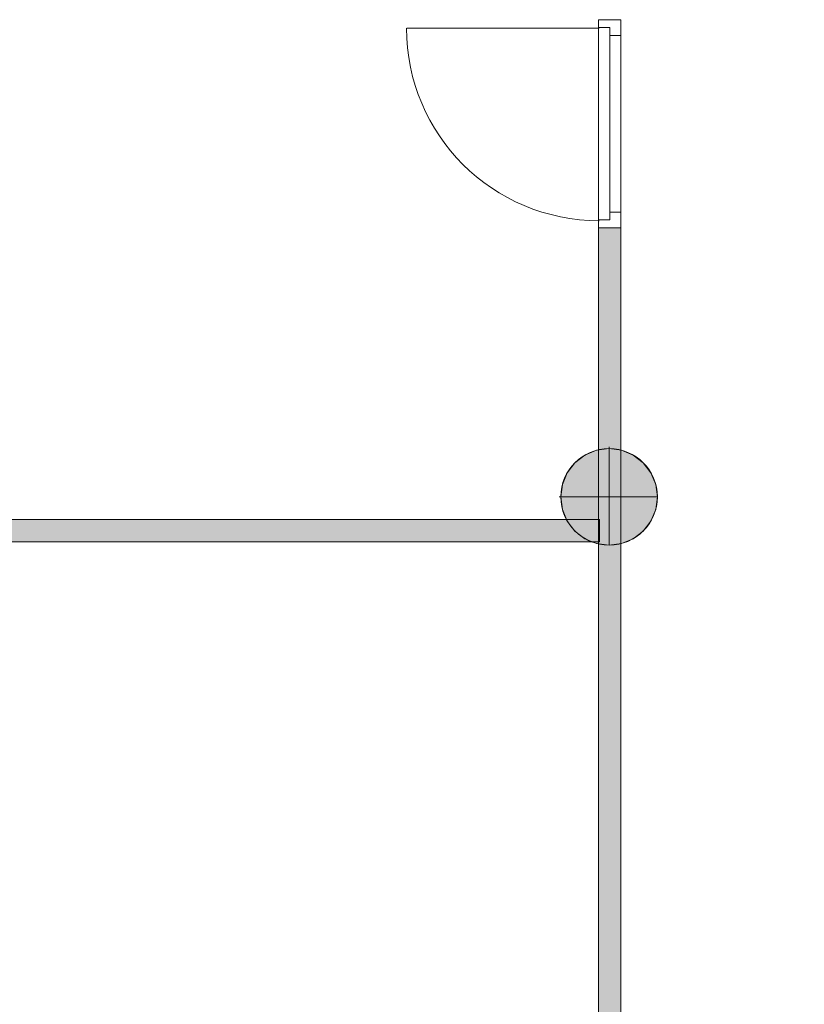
# Model space of a CAD drawing. Header units: inches. Extents: x 15 to 546804, y -66 to 267312.
# Tile 63 of 256: x 439699 to 443201, y 37771 to 42166. Entities that reach past the tile are written whole.
import ezdxf

# ---------------------------------------------------------------- set-up
doc = ezdxf.new("R2010")
doc.units = ezdxf.units.IN
doc.header["$MEASUREMENT"] = 0

msp = doc.modelspace()

# ---------------------------------------------------------------- hatches: boundary and pattern name
at = {"lineweight": 20}
h = msp.add_hatch(color=7, dxfattribs=at)
h.dxf.hatch_style = 1
h.paths.add_polyline_path([(444880.6, 35406.5), (444780.6, 35406.5), (444780.6, 33051.1, -0.122899), (444880.6, 33021.3)])
h.paths.add_polyline_path([(451062.5, 37687.8), (444880.6, 37687.8), (444880.6, 37587.8), (451062.5, 37587.8)])
h.paths.add_polyline_path([(444880.6, 38662.4), (444780.6, 38662.4), (444780.6, 36335.5), (444880.6, 36335.5)])
h.paths.add_polyline_path([(442382.4, 41236.8), (442282.4, 41236.8), (442282.4, 34535.5), (442382.4, 34535.5)])
h = msp.add_hatch(color=7, dxfattribs=at)
h.dxf.hatch_style = 1
h.paths.add_polyline_path([(442544.9, 40035.9, 1), (442114.1, 40035.9, 1)])
h = msp.add_hatch(color=7, dxfattribs=at)
h.dxf.hatch_style = 1
h.paths.add_polyline_path([(442212.7, 39934.6), (436563.1, 39934.6, -0.181103), (436449.8, 39834.6), (442282.4, 39834.6), (442282.4, 39857.2, -0.122698)])

# ---------------------------------------------------------------- linework, layer by layer
at = {"color": 7, "lineweight": 20}
for p, q in [((442282.4, 42095.8, 2800), (442282.4, 42165.8, 2800)), ((442382.4, 42165.8, 2800), (442282.4, 42165.8, 2800)), ((442382.4, 42165.8, 3300), (442282.4, 42165.8, 3300)), ((442282.4, 42165.8, 2800), (442282.4, 42165.8, 3300)), ((442282.4, 42165.8, 3300), (442282.4, 41236.8, 3300)), ((442282.4, 42165.8, 600), (442282.4, 42130.8, 600)), ((442282.4, 41236.8, 2800), (442282.4, 42165.8, 2800)), ((442282.4, 42165.8, 2800), (442282.4, 42165.8, 600)), ((442382.4, 42165.8, 600), (442282.4, 42165.8, 600)), ((442382.4, 42165.8, 2800), (442282.4, 42165.8, 2800)), ((442382.4, 42095.8, 2800), (442382.4, 42165.8, 2800)), ((442382.4, 42165.8, 2800), (442382.4, 42165.8, 3300)), ((442382.4, 42165.8, 3300), (442382.4, 41236.8, 3300)), ((442382.4, 42165.8, 600), (442382.4, 42095.8, 600)), ((442382.4, 41236.8, 2800), (442382.4, 42165.8, 2800)), ((442382.4, 42165.8, 2800), (442382.4, 42165.8, 600)), ((442285.2, 42127.5, 600), (441426.2, 42127.5, 600)), ((442332.4, 42130.8, 600), (442282.4, 42130.8, 600)), ((442282.4, 42130.8, 2765), (442282.4, 42130.8, 600)), ((442282.4, 41271.8, 2765), (442282.4, 42130.8, 2765)), ((442332.4, 42130.8, 2765), (442282.4, 42130.8, 2765)), ((442292.4, 42130.8, 2765), (442292.4, 42130.8, 600)), ((442332.4, 42130.8, 2765), (442292.4, 42130.8, 2765)), ((442332.4, 42130.8, 600), (442292.4, 42130.8, 600)), ((442332.4, 42130.8, 2765), (442332.4, 42130.8, 600)), ((442332.4, 42095.8, 600), (442332.4, 42130.8, 600)), ((442332.4, 42095.8, 2765), (442332.4, 42130.8, 2765)), ((442332.4, 42130.8, 600), (442332.4, 41271.8, 600)), ((442332.4, 42130.8, 2765), (442332.4, 42130.8, 600)), ((442332.4, 41271.8, 2765), (442332.4, 42130.8, 2765)), ((442332.4, 42130.8, 600), (442332.4, 42076.1, 670.8)), ((442332.4, 42076.1, 2659.2), (442332.4, 42130.8, 2730)), ((442282.4, 42095.8, 3230), (442282.4, 41306.8, 3230)), ((442282.4, 42095.8, 2800), (442282.4, 42095.8, 3230)), ((442332.4, 42095.8, 3230), (442332.4, 41306.8, 3230)), ((442332.4, 41306.8, 2800), (442332.4, 42095.8, 2800)), ((442332.4, 42095.8, 2800), (442332.4, 42095.8, 3230)), ((442382.4, 42095.8, 600), (442332.4, 42095.8, 600)), ((442382.4, 42095.8, 2730), (442332.4, 42095.8, 2730)), ((442332.4, 42095.8, 2730), (442332.4, 42095.8, 600)), ((442332.4, 41306.8, 2730), (442332.4, 42095.8, 2730)), ((442332.4, 41306.8, 2765), (442332.4, 42095.8, 2765)), ((442332.4, 42095.8, 2730), (442332.4, 42095.8, 2765)), ((442382.4, 42095.8, 2800), (442382.4, 42095.8, 3230)), ((442382.4, 42095.8, 3230), (442382.4, 41306.8, 3230)), ((442382.4, 41306.8, 2730), (442382.4, 42095.8, 2730)), ((442382.4, 42095.8, 2730), (442382.4, 42095.8, 600)), ((442332.4, 41966.5, 2517.6), (442332.4, 42021.3, 2588.4)), ((442332.4, 42021.3, 741.6), (442332.4, 41966.5, 812.4)), ((442332.4, 41857, 2376), (442332.4, 41911.7, 2446.8)), ((442332.4, 41911.7, 883.2), (442332.4, 41857, 954)), ((442332.4, 41747.4, 2234.5), (442332.4, 41802.2, 2305.2)), ((442332.4, 41802.2, 1024.8), (442332.4, 41747.4, 1095.5)), ((442332.4, 41637.9, 2092.9), (442332.4, 41692.6, 2163.7)), ((442332.4, 41692.6, 1166.3), (442332.4, 41637.9, 1237.1)), ((442332.4, 41528.3, 1951.3), (442332.4, 41583.1, 2022.1)), ((442332.4, 41583.1, 1307.9), (442332.4, 41528.3, 1378.7)), ((442332.4, 41418.8, 1809.7), (442332.4, 41473.6, 1880.5)), ((442332.4, 41473.6, 1449.5), (442332.4, 41418.8, 1520.3)), ((442332.4, 41309.2, 1668.1), (442332.4, 41364, 1738.9)), ((442332.4, 41364, 1591.1), (442332.4, 41309.2, 1661.9)), ((442282.4, 41306.8, 3230), (442282.4, 41306.8, 2800)), ((442282.4, 41236.8, 2800), (442282.4, 41306.8, 2800)), ((442282.4, 41271.8, 600), (442282.4, 41236.8, 600)), ((442332.4, 41271.8, 600), (442282.4, 41271.8, 600)), ((442282.4, 41271.8, 600), (442282.4, 41271.8, 2765)), ((442332.4, 41271.8, 2765), (442282.4, 41271.8, 2765)), ((442292.4, 41271.8, 600), (442292.4, 41271.8, 2765)), ((442332.4, 41271.8, 2765), (442292.4, 41271.8, 2765)), ((442332.4, 41271.8, 600), (442292.4, 41271.8, 600)), ((442332.4, 41306.8, 3230), (442332.4, 41306.8, 2800)), ((442382.4, 41306.8, 2730), (442332.4, 41306.8, 2730)), ((442382.4, 41306.8, 600), (442332.4, 41306.8, 600)), ((442332.4, 41306.8, 600), (442332.4, 41306.8, 2730)), ((442332.4, 41306.8, 600), (442332.4, 41271.8, 600)), ((442332.4, 41306.8, 2765), (442332.4, 41271.8, 2765)), ((442332.4, 41306.8, 2730), (442332.4, 41306.8, 2765)), ((442332.4, 41271.8, 600), (442332.4, 41271.8, 2765)), ((442332.4, 41271.8, 600), (442332.4, 41271.8, 2765)), ((442382.4, 41236.8, 2800), (442382.4, 41306.8, 2800)), ((442382.4, 41306.8, 3230), (442382.4, 41306.8, 2800)), ((442382.4, 41306.8, 600), (442382.4, 41306.8, 2730)), ((442382.4, 41306.8, 600), (442382.4, 41236.8, 600)), ((442382.4, 41236.8, 2800), (442282.4, 41236.8, 2800)), ((442282.4, 41236.8, 3300), (442282.4, 41236.8, 2800)), ((442382.4, 41236.8, 3300), (442282.4, 41236.8, 3300)), ((442282.4, 41236.8, 600), (442282.4, 41236.8, 2800)), ((442382.4, 41236.8, 600), (442282.4, 41236.8, 600)), ((442382.4, 41236.8, 2800), (442282.4, 41236.8, 2800)), ((442382.4, 41236.8, 600), (442282.4, 41236.8, 600)), ((442282.4, 41236.8, 600), (442282.4, 41236.8, 3300)), ((442382.4, 41236.8, 3300), (442282.4, 41236.8, 3300)), ((442282.4, 41236.8, 600), (442282.4, 34535.5, 600)), ((442282.4, 41236.8, 3300), (442282.4, 34535.5, 3300)), ((442382.4, 41236.8, 3300), (442382.4, 41236.8, 2800)), ((442382.4, 41236.8, 600), (442382.4, 41236.8, 2800)), ((442382.4, 41236.8, 600), (442382.4, 41236.8, 3300)), ((442382.4, 34535.5, 3300), (442382.4, 41236.8, 3300)), ((442382.4, 34535.5, 600), (442382.4, 41236.8, 600)), ((442329.5, 40258.9, 0), (442329.5, 40251.3, 0)), ((442221.8, 40222.4, 0), (442221.8, 40222.4, 7000)), ((442273.7, 40244, 0), (442273.7, 40244, 7000)), ((442329.5, 40251.3, 0), (442329.5, 40251.3, 7000)), ((442329.5, 40251.3, 0), (442329.5, 39820.4, 0)), ((442385.2, 40244, 0), (442385.2, 40244, 7000)), ((442437.2, 40222.4, 0), (442437.2, 40222.4, 7000)), ((442177.2, 40188.2, 0), (442177.2, 40188.2, 7000)), ((442481.8, 40188.2, 0), (442481.8, 40188.2, 7000)), ((442142.9, 40143.6, 0), (442142.9, 40143.6, 7000)), ((442516.1, 40143.6, 0), (442516.1, 40143.6, 7000)), ((442121.4, 40091.6, 0), (442121.4, 40091.6, 7000)), ((442537.6, 40091.6, 0), (442537.6, 40091.6, 7000)), ((442106.5, 40035.9, 0), (442114.1, 40035.9, 0)), ((442114.1, 40035.9, 0), (442114.1, 40035.9, 7000)), ((442114.1, 40035.9, 0), (442544.9, 40035.9, 0)), ((442544.9, 40035.9, 0), (442544.9, 40035.9, 7000)), ((442121.4, 39980.1, 0), (442121.4, 39980.1, 7000)), ((442537.6, 39980.1, 0), (442537.6, 39980.1, 7000)), ((436336.4, 39934.6, 600), (442286.4, 39934.6, 600)), ((436336.4, 39934.6, 3300), (442286.4, 39934.6, 3300)), ((442142.9, 39928.2, 0), (442142.9, 39928.2, 7000)), ((442286.4, 39934.6, 600), (442286.4, 39834.6, 600)), ((442286.4, 39934.6, 3300), (442286.4, 39834.6, 3300)), ((442286.4, 39934.6, 600), (442286.4, 39934.6, 3300)), ((442516.1, 39928.2, 0), (442516.1, 39928.2, 7000)), ((442177.2, 39883.5, 0), (442177.2, 39883.5, 7000)), ((442481.8, 39883.5, 0), (442481.8, 39883.5, 7000)), ((442286.4, 39834.6, 600), (436336.4, 39834.6, 600)), ((442286.4, 39834.6, 3300), (436336.4, 39834.6, 3300)), ((442221.8, 39849.3, 0), (442221.8, 39849.3, 7000)), ((442273.7, 39827.8, 0), (442273.7, 39827.8, 7000)), ((442286.4, 39834.6, 600), (442286.4, 39834.6, 3300)), ((442329.5, 39820.4, 0), (442329.5, 39820.4, 7000)), ((442385.2, 39827.8, 0), (442385.2, 39827.8, 7000)), ((442437.2, 39849.3, 0), (442437.2, 39849.3, 7000))]:
    msp.add_line(p, q, dxfattribs=at)
for centre in [(442329.5, 40035.9, 7000), (442329.5, 40035.9, 0)]:
    msp.add_circle(centre, 215.4, dxfattribs=at)
at = {"color": 7, "lineweight": 20, "extrusion": (5.61302e-17, 1.21113e-11, -1)}
msp.add_ellipse((442285.2, 42127.5, 600), major_axis=(-859.5, 0), ratio=0.999391, start_param=4.712389, end_param=6.283185, dxfattribs=at)
at = {"color": 7, "lineweight": 20, "extrusion": (0, 0, -1)}
msp.add_ellipse((442285.2, 42127.5, 0), major_axis=(-859.5, 0), ratio=0.999391, start_param=4.712389, end_param=6.283185, dxfattribs=at)
at = {"color": 7, "lineweight": 20}
for points, invisible_edges in [([(442282.4, 42095.8, 3230), (442282.4, 42165.8, 2800), (442282.4, 42095.8, 2800)], 1), ([(442282.4, 42165.8, 2800), (442282.4, 42095.8, 3230), (442282.4, 42165.8, 3300)], 3), ([(442282.4, 42165.8, 3300), (442282.4, 42095.8, 3230), (442282.4, 41236.8, 3300)], 3), ([(442382.4, 41236.8, 3300), (442282.4, 42165.8, 3300), (442282.4, 41236.8, 3300)], 1), ([(442282.4, 42165.8, 3300), (442382.4, 41236.8, 3300), (442382.4, 42165.8, 3300)], 1), ([(442382.4, 42165.8, 2800), (442282.4, 41236.8, 2800), (442382.4, 41236.8, 2800)], 1), ([(442282.4, 41236.8, 2800), (442382.4, 42165.8, 2800), (442282.4, 42165.8, 2800)], 1), ([(442282.4, 42130.8, 2765), (442282.4, 42165.8, 600), (442282.4, 42130.8, 600)], 1), ([(442282.4, 42165.8, 600), (442282.4, 42130.8, 2765), (442282.4, 42165.8, 2800)], 3), ([(442282.4, 42165.8, 2800), (442282.4, 42130.8, 2765), (442282.4, 41236.8, 2800)], 3), ([(442282.4, 42165.8, 600), (442382.4, 42165.8, 2800), (442382.4, 42165.8, 600)], 1), ([(442382.4, 42165.8, 2800), (442282.4, 42165.8, 600), (442282.4, 42165.8, 2800)], 1), ([(442282.4, 42165.8, 600), (442332.4, 42130.8, 600), (442282.4, 42130.8, 600)], 1), ([(442382.4, 42165.8, 600), (442332.4, 42130.8, 600), (442282.4, 42165.8, 600)], 3), ([(442282.4, 42165.8, 2800), (442382.4, 42165.8, 3300), (442382.4, 42165.8, 2800)], 1), ([(442382.4, 42165.8, 3300), (442282.4, 42165.8, 2800), (442282.4, 42165.8, 3300)], 1), ([(442382.4, 42095.8, 600), (442332.4, 42130.8, 600), (442382.4, 42165.8, 600)], 3), ([(442382.4, 42165.8, 3300), (442382.4, 42095.8, 2800), (442382.4, 42165.8, 2800)], 1), ([(442382.4, 42095.8, 2800), (442382.4, 42165.8, 3300), (442382.4, 42095.8, 3230)], 3), ([(442382.4, 42095.8, 3230), (442382.4, 42165.8, 3300), (442382.4, 41306.8, 3230)], 3), ([(442382.4, 41236.8, 3300), (442382.4, 41306.8, 3230), (442382.4, 42165.8, 3300)], 3), ([(442382.4, 42165.8, 2800), (442382.4, 42095.8, 600), (442382.4, 42165.8, 600)], 1), ([(442382.4, 42095.8, 600), (442382.4, 42165.8, 2800), (442382.4, 42095.8, 2730)], 3), ([(442382.4, 42095.8, 2730), (442382.4, 42165.8, 2800), (442382.4, 41306.8, 2730)], 3), ([(442382.4, 41236.8, 2800), (442382.4, 41306.8, 2730), (442382.4, 42165.8, 2800)], 3), ([(442282.4, 42130.8, 2765), (442332.4, 41271.8, 2765), (442282.4, 41271.8, 2765)], 1), ([(442332.4, 41271.8, 2765), (442282.4, 42130.8, 2765), (442332.4, 41306.8, 2765)], 3), ([(442332.4, 41306.8, 2765), (442282.4, 42130.8, 2765), (442332.4, 42095.8, 2765)], 3), ([(442332.4, 42095.8, 2765), (442282.4, 42130.8, 2765), (442332.4, 42130.8, 2765)], 1), ([(442282.4, 41271.8, 2765), (442282.4, 41236.8, 2800), (442282.4, 42130.8, 2765)], 3), ([(442332.4, 42130.8, 2765), (442282.4, 42130.8, 600), (442332.4, 42130.8, 600)], 1), ([(442282.4, 42130.8, 600), (442332.4, 42130.8, 2765), (442282.4, 42130.8, 2765)], 1), ([(442332.4, 42130.8, 2765), (442292.4, 41271.8, 2765), (442332.4, 41271.8, 2765)], 1), ([(442332.4, 41271.8, 600), (442292.4, 42130.8, 600), (442332.4, 42130.8, 600)], 1), ([(442292.4, 42130.8, 600), (442332.4, 42130.8, 2765), (442332.4, 42130.8, 600)], 1), ([(442332.4, 42130.8, 2765), (442292.4, 42130.8, 600), (442292.4, 42130.8, 2765)], 1), ([(442332.4, 42130.8, 2765), (442332.4, 41271.8, 600), (442332.4, 42130.8, 600)], 1), ([(442332.4, 41271.8, 600), (442332.4, 42130.8, 2765), (442332.4, 41271.8, 2765)], 1), ([(442332.4, 42095.8, 2730), (442332.4, 42130.8, 600), (442332.4, 42095.8, 600)], 1), ([(442332.4, 42130.8, 600), (442332.4, 42095.8, 2730), (442332.4, 42130.8, 2765)], 3), ([(442332.4, 42130.8, 2765), (442332.4, 42095.8, 2730), (442332.4, 42095.8, 2765)], 1), ([(442332.4, 42130.8, 600), (442382.4, 42095.8, 600), (442332.4, 42095.8, 600)], 1), ([(442282.4, 41306.8, 3230), (442282.4, 41236.8, 3300), (442282.4, 42095.8, 3230)], 3), ([(442332.4, 42095.8, 3230), (442332.4, 41306.8, 2800), (442332.4, 42095.8, 2800)], 1), ([(442332.4, 41306.8, 2800), (442332.4, 42095.8, 3230), (442332.4, 41306.8, 3230)], 1), ([(442332.4, 42095.8, 2730), (442382.4, 41306.8, 2730), (442332.4, 41306.8, 2730)], 1), ([(442382.4, 41306.8, 2730), (442332.4, 42095.8, 2730), (442382.4, 42095.8, 2730)], 1), ([(442332.4, 41306.8, 2765), (442332.4, 42095.8, 2730), (442332.4, 41306.8, 2730)], 1), ([(442332.4, 42095.8, 2730), (442332.4, 41306.8, 2765), (442332.4, 42095.8, 2765)], 1), ([(442382.4, 42095.8, 2730), (442332.4, 42095.8, 600), (442382.4, 42095.8, 600)], 1), ([(442332.4, 42095.8, 600), (442382.4, 42095.8, 2730), (442332.4, 42095.8, 2730)], 1), ([(442282.4, 41236.8, 2800), (442282.4, 41306.8, 3230), (442282.4, 41306.8, 2800)], 1), ([(442282.4, 41306.8, 3230), (442282.4, 41236.8, 2800), (442282.4, 41236.8, 3300)], 13), ([(442282.4, 41236.8, 2800), (442282.4, 41271.8, 600), (442282.4, 41236.8, 600)], 1), ([(442282.4, 41271.8, 600), (442282.4, 41236.8, 2800), (442282.4, 41271.8, 2765)], 3), ([(442282.4, 41271.8, 600), (442332.4, 41271.8, 2765), (442332.4, 41271.8, 600)], 1), ([(442332.4, 41271.8, 2765), (442282.4, 41271.8, 600), (442282.4, 41271.8, 2765)], 1), ([(442282.4, 41271.8, 600), (442382.4, 41236.8, 600), (442282.4, 41236.8, 600)], 1), ([(442382.4, 41236.8, 600), (442282.4, 41271.8, 600), (442332.4, 41271.8, 600)], 13), ([(442292.4, 41271.8, 2765), (442332.4, 41271.8, 600), (442332.4, 41271.8, 2765)], 1), ([(442332.4, 41271.8, 600), (442292.4, 41271.8, 2765), (442292.4, 41271.8, 600)], 1), ([(442332.4, 41306.8, 600), (442382.4, 41306.8, 2730), (442382.4, 41306.8, 600)], 1), ([(442382.4, 41306.8, 2730), (442332.4, 41306.8, 600), (442332.4, 41306.8, 2730)], 1), ([(442332.4, 41271.8, 2765), (442332.4, 41306.8, 600), (442332.4, 41271.8, 600)], 1), ([(442332.4, 41306.8, 600), (442332.4, 41271.8, 2765), (442332.4, 41306.8, 2730)], 3), ([(442332.4, 41306.8, 2730), (442332.4, 41271.8, 2765), (442332.4, 41306.8, 2765)], 1), ([(442382.4, 41236.8, 600), (442332.4, 41271.8, 600), (442382.4, 41306.8, 600)], 3), ([(442382.4, 41306.8, 600), (442332.4, 41271.8, 600), (442332.4, 41306.8, 600)], 1), ([(442382.4, 41306.8, 3230), (442382.4, 41236.8, 2800), (442382.4, 41306.8, 2800)], 1), ([(442382.4, 41236.8, 2800), (442382.4, 41306.8, 3230), (442382.4, 41236.8, 3300)], 3), ([(442382.4, 41306.8, 2730), (442382.4, 41236.8, 600), (442382.4, 41306.8, 600)], 1), ([(442382.4, 41236.8, 600), (442382.4, 41306.8, 2730), (442382.4, 41236.8, 2800)], 3), ([(442382.4, 41236.8, 2800), (442282.4, 41236.8, 600), (442382.4, 41236.8, 600)], 1), ([(442282.4, 41236.8, 600), (442382.4, 41236.8, 2800), (442282.4, 41236.8, 2800)], 1), ([(442282.4, 41236.8, 3300), (442382.4, 41236.8, 2800), (442382.4, 41236.8, 3300)], 1), ([(442382.4, 41236.8, 2800), (442282.4, 41236.8, 3300), (442282.4, 41236.8, 2800)], 1), ([(442382.4, 34535.5, 3300), (442282.4, 41236.8, 3300), (442282.4, 34535.5, 3300)], 1), ([(442282.4, 41236.8, 3300), (442382.4, 34535.5, 3300), (442382.4, 41236.8, 3300)], 1), ([(442382.4, 41236.8, 600), (442282.4, 34535.5, 600), (442282.4, 41236.8, 600)], 1), ([(442282.4, 34535.5, 600), (442382.4, 41236.8, 600), (442382.4, 34535.5, 600)], 1), ([(442282.4, 41236.8, 3300), (442282.4, 34535.5, 600), (442282.4, 34535.5, 3300)], 1), ([(442282.4, 34535.5, 600), (442282.4, 41236.8, 3300), (442282.4, 41236.8, 600)], 1), ([(442282.4, 41236.8, 3300), (442382.4, 41236.8, 600), (442282.4, 41236.8, 600)], 1), ([(442382.4, 41236.8, 600), (442282.4, 41236.8, 3300), (442382.4, 41236.8, 3300)], 1), ([(442382.4, 41236.8, 600), (442382.4, 34535.5, 3300), (442382.4, 34535.5, 600)], 1), ([(442382.4, 34535.5, 3300), (442382.4, 41236.8, 600), (442382.4, 41236.8, 3300)], 1), ([(442177.2, 39883.5, 0), (442177.2, 40188.2, 0), (442221.8, 40222.4, 0)], 13), ([(442177.2, 39883.5, 0), (442221.8, 40222.4, 0), (442221.8, 39849.3, 0)], 3), ([(442177.2, 40188.2, 7000), (442221.8, 40222.4, 0), (442177.2, 40188.2, 0)], 1), ([(442221.8, 40222.4, 0), (442177.2, 40188.2, 7000), (442221.8, 40222.4, 7000)], 1), ([(442177.2, 40188.2, 7000), (442221.8, 39849.3, 7000), (442221.8, 40222.4, 7000)], 3), ([(442221.8, 40222.4, 7000), (442273.7, 40244, 0), (442221.8, 40222.4, 0)], 1), ([(442273.7, 40244, 0), (442221.8, 40222.4, 7000), (442273.7, 40244, 7000)], 1), ([(442221.8, 39849.3, 0), (442221.8, 40222.4, 0), (442273.7, 40244, 0)], 13), ([(442221.8, 39849.3, 0), (442273.7, 40244, 0), (442273.7, 39827.8, 0)], 3), ([(442221.8, 40222.4, 7000), (442273.7, 39827.8, 7000), (442273.7, 40244, 7000)], 3), ([(442221.8, 40222.4, 7000), (442221.8, 39849.3, 7000), (442273.7, 39827.8, 7000)], 13), ([(442273.7, 40244, 7000), (442329.5, 40251.3, 0), (442273.7, 40244, 0)], 1), ([(442329.5, 40251.3, 0), (442273.7, 40244, 7000), (442329.5, 40251.3, 7000)], 1), ([(442273.7, 39827.8, 0), (442273.7, 40244, 0), (442329.5, 40251.3, 0)], 13), ([(442273.7, 39827.8, 0), (442329.5, 40251.3, 0), (442329.5, 39820.4, 0)], 3), ([(442273.7, 40244, 7000), (442329.5, 39820.4, 7000), (442329.5, 40251.3, 7000)], 3), ([(442273.7, 40244, 7000), (442273.7, 39827.8, 7000), (442329.5, 39820.4, 7000)], 13), ([(442329.5, 40251.3, 7000), (442385.2, 40244, 0), (442329.5, 40251.3, 0)], 1), ([(442385.2, 40244, 0), (442329.5, 40251.3, 7000), (442385.2, 40244, 7000)], 1), ([(442329.5, 39820.4, 0), (442329.5, 40251.3, 0), (442385.2, 40244, 0)], 13), ([(442329.5, 40251.3, 7000), (442329.5, 39820.4, 7000), (442385.2, 39827.8, 7000)], 13), ([(442329.5, 40251.3, 7000), (442385.2, 39827.8, 7000), (442385.2, 40244, 7000)], 3), ([(442329.5, 39820.4, 0), (442385.2, 40244, 0), (442385.2, 39827.8, 0)], 3), ([(442385.2, 40244, 7000), (442437.2, 40222.4, 0), (442385.2, 40244, 0)], 1), ([(442437.2, 40222.4, 0), (442385.2, 40244, 7000), (442437.2, 40222.4, 7000)], 1), ([(442385.2, 39827.8, 0), (442385.2, 40244, 0), (442437.2, 40222.4, 0)], 13), ([(442385.2, 40244, 7000), (442385.2, 39827.8, 7000), (442437.2, 39849.3, 7000)], 13), ([(442385.2, 40244, 7000), (442437.2, 39849.3, 7000), (442437.2, 40222.4, 7000)], 3), ([(442385.2, 39827.8, 0), (442437.2, 40222.4, 0), (442437.2, 39849.3, 0)], 3), ([(442437.2, 40222.4, 7000), (442481.8, 40188.2, 0), (442437.2, 40222.4, 0)], 1), ([(442481.8, 40188.2, 0), (442437.2, 40222.4, 7000), (442481.8, 40188.2, 7000)], 1), ([(442437.2, 39849.3, 0), (442437.2, 40222.4, 0), (442481.8, 40188.2, 0)], 13), ([(442437.2, 40222.4, 7000), (442437.2, 39849.3, 7000), (442481.8, 39883.5, 7000)], 13), ([(442437.2, 40222.4, 7000), (442481.8, 39883.5, 7000), (442481.8, 40188.2, 7000)], 3), ([(442142.9, 39928.2, 0), (442142.9, 40143.6, 0), (442177.2, 40188.2, 0)], 13), ([(442142.9, 39928.2, 0), (442177.2, 40188.2, 0), (442177.2, 39883.5, 0)], 3), ([(442177.2, 40188.2, 7000), (442142.9, 40143.6, 0), (442142.9, 40143.6, 7000)], 1), ([(442142.9, 40143.6, 0), (442177.2, 40188.2, 7000), (442177.2, 40188.2, 0)], 1), ([(442142.9, 40143.6, 7000), (442177.2, 39883.5, 7000), (442177.2, 40188.2, 7000)], 3), ([(442177.2, 40188.2, 7000), (442177.2, 39883.5, 7000), (442221.8, 39849.3, 7000)], 13), ([(442437.2, 39849.3, 0), (442481.8, 40188.2, 0), (442481.8, 39883.5, 0)], 3), ([(442481.8, 40188.2, 0), (442516.1, 40143.6, 7000), (442516.1, 40143.6, 0)], 1), ([(442516.1, 40143.6, 7000), (442481.8, 40188.2, 0), (442481.8, 40188.2, 7000)], 1), ([(442481.8, 39883.5, 0), (442481.8, 40188.2, 0), (442516.1, 40143.6, 0)], 13), ([(442481.8, 40188.2, 7000), (442481.8, 39883.5, 7000), (442516.1, 39928.2, 7000)], 13), ([(442481.8, 40188.2, 7000), (442516.1, 39928.2, 7000), (442516.1, 40143.6, 7000)], 3), ([(442121.4, 39980.1, 0), (442121.4, 40091.6, 0), (442142.9, 40143.6, 0)], 13), ([(442121.4, 39980.1, 0), (442142.9, 40143.6, 0), (442142.9, 39928.2, 0)], 3), ([(442142.9, 40143.6, 7000), (442121.4, 40091.6, 0), (442121.4, 40091.6, 7000)], 1), ([(442121.4, 40091.6, 0), (442142.9, 40143.6, 7000), (442142.9, 40143.6, 0)], 1), ([(442121.4, 40091.6, 7000), (442142.9, 39928.2, 7000), (442142.9, 40143.6, 7000)], 3), ([(442142.9, 40143.6, 7000), (442142.9, 39928.2, 7000), (442177.2, 39883.5, 7000)], 13), ([(442481.8, 39883.5, 0), (442516.1, 40143.6, 0), (442516.1, 39928.2, 0)], 3), ([(442516.1, 40143.6, 0), (442537.6, 40091.6, 7000), (442537.6, 40091.6, 0)], 1), ([(442537.6, 40091.6, 7000), (442516.1, 40143.6, 0), (442516.1, 40143.6, 7000)], 1), ([(442516.1, 39928.2, 0), (442516.1, 40143.6, 0), (442537.6, 40091.6, 0)], 13), ([(442516.1, 40143.6, 7000), (442516.1, 39928.2, 7000), (442537.6, 39980.1, 7000)], 13), ([(442516.1, 40143.6, 7000), (442537.6, 39980.1, 7000), (442537.6, 40091.6, 7000)], 3), ([(442121.4, 40091.6, 0), (442121.4, 39980.1, 0), (442114.1, 40035.9, 0)], 1), ([(442121.4, 40091.6, 7000), (442114.1, 40035.9, 0), (442114.1, 40035.9, 7000)], 1), ([(442114.1, 40035.9, 0), (442121.4, 40091.6, 7000), (442121.4, 40091.6, 0)], 1), ([(442121.4, 39980.1, 7000), (442121.4, 40091.6, 7000), (442114.1, 40035.9, 7000)], 1), ([(442121.4, 40091.6, 7000), (442121.4, 39980.1, 7000), (442142.9, 39928.2, 7000)], 13), ([(442516.1, 39928.2, 0), (442537.6, 40091.6, 0), (442537.6, 39980.1, 0)], 3), ([(442537.6, 40091.6, 0), (442544.9, 40035.9, 7000), (442544.9, 40035.9, 0)], 1), ([(442544.9, 40035.9, 7000), (442537.6, 40091.6, 0), (442537.6, 40091.6, 7000)], 1), ([(442537.6, 39980.1, 0), (442537.6, 40091.6, 0), (442544.9, 40035.9, 0)], 1), ([(442537.6, 40091.6, 7000), (442537.6, 39980.1, 7000), (442544.9, 40035.9, 7000)], 1), ([(442114.1, 40035.9, 7000), (442121.4, 39980.1, 0), (442121.4, 39980.1, 7000)], 1), ([(442121.4, 39980.1, 0), (442114.1, 40035.9, 7000), (442114.1, 40035.9, 0)], 1), ([(442544.9, 40035.9, 0), (442537.6, 39980.1, 7000), (442537.6, 39980.1, 0)], 1), ([(442537.6, 39980.1, 7000), (442544.9, 40035.9, 0), (442544.9, 40035.9, 7000)], 1), ([(442121.4, 39980.1, 7000), (442142.9, 39928.2, 0), (442142.9, 39928.2, 7000)], 1), ([(442142.9, 39928.2, 0), (442121.4, 39980.1, 7000), (442121.4, 39980.1, 0)], 1), ([(442537.6, 39980.1, 0), (442516.1, 39928.2, 7000), (442516.1, 39928.2, 0)], 1), ([(442516.1, 39928.2, 7000), (442537.6, 39980.1, 0), (442537.6, 39980.1, 7000)], 1), ([(442286.4, 39934.6, 3300), (436336.4, 39934.6, 600), (436336.4, 39934.6, 3300)], 1), ([(436336.4, 39934.6, 600), (442286.4, 39934.6, 3300), (442286.4, 39934.6, 600)], 1), ([(436336.4, 39834.6, 3300), (442286.4, 39934.6, 3300), (436336.4, 39934.6, 3300)], 1), ([(442286.4, 39934.6, 3300), (436336.4, 39834.6, 3300), (442286.4, 39834.6, 3300)], 1), ([(442286.4, 39834.6, 600), (436336.4, 39934.6, 600), (442286.4, 39934.6, 600)], 1), ([(436336.4, 39934.6, 600), (442286.4, 39834.6, 600), (436336.4, 39834.6, 600)], 1), ([(442142.9, 39928.2, 7000), (442177.2, 39883.5, 0), (442177.2, 39883.5, 7000)], 1), ([(442177.2, 39883.5, 0), (442142.9, 39928.2, 7000), (442142.9, 39928.2, 0)], 1), ([(442286.4, 39934.6, 3300), (442286.4, 39834.6, 600), (442286.4, 39934.6, 600)], 1), ([(442286.4, 39834.6, 600), (442286.4, 39934.6, 3300), (442286.4, 39834.6, 3300)], 1), ([(442516.1, 39928.2, 0), (442481.8, 39883.5, 7000), (442481.8, 39883.5, 0)], 1), ([(442481.8, 39883.5, 7000), (442516.1, 39928.2, 0), (442516.1, 39928.2, 7000)], 1), ([(442221.8, 39849.3, 7000), (442177.2, 39883.5, 0), (442221.8, 39849.3, 0)], 1), ([(442177.2, 39883.5, 0), (442221.8, 39849.3, 7000), (442177.2, 39883.5, 7000)], 1), ([(442481.8, 39883.5, 7000), (442437.2, 39849.3, 0), (442481.8, 39883.5, 0)], 1), ([(442437.2, 39849.3, 0), (442481.8, 39883.5, 7000), (442437.2, 39849.3, 7000)], 1), ([(442286.4, 39834.6, 600), (436336.4, 39834.6, 3300), (436336.4, 39834.6, 600)], 1), ([(436336.4, 39834.6, 3300), (442286.4, 39834.6, 600), (442286.4, 39834.6, 3300)], 1), ([(442273.7, 39827.8, 7000), (442221.8, 39849.3, 0), (442273.7, 39827.8, 0)], 1), ([(442221.8, 39849.3, 0), (442273.7, 39827.8, 7000), (442221.8, 39849.3, 7000)], 1), ([(442329.5, 39820.4, 7000), (442273.7, 39827.8, 0), (442329.5, 39820.4, 0)], 1), ([(442273.7, 39827.8, 0), (442329.5, 39820.4, 7000), (442273.7, 39827.8, 7000)], 1), ([(442385.2, 39827.8, 7000), (442329.5, 39820.4, 0), (442385.2, 39827.8, 0)], 1), ([(442329.5, 39820.4, 0), (442385.2, 39827.8, 7000), (442329.5, 39820.4, 7000)], 1), ([(442437.2, 39849.3, 7000), (442385.2, 39827.8, 0), (442437.2, 39849.3, 0)], 1), ([(442385.2, 39827.8, 0), (442437.2, 39849.3, 7000), (442385.2, 39827.8, 7000)], 1), ([(435129.4, 39438, 0), (430429.4, 39438, 0), (442979.2, 39438, 0)], 14)]:
    msp.add_3dface(points, dxfattribs=dict(at, invisible_edges=invisible_edges))

doc.saveas('drawing.dxf')
